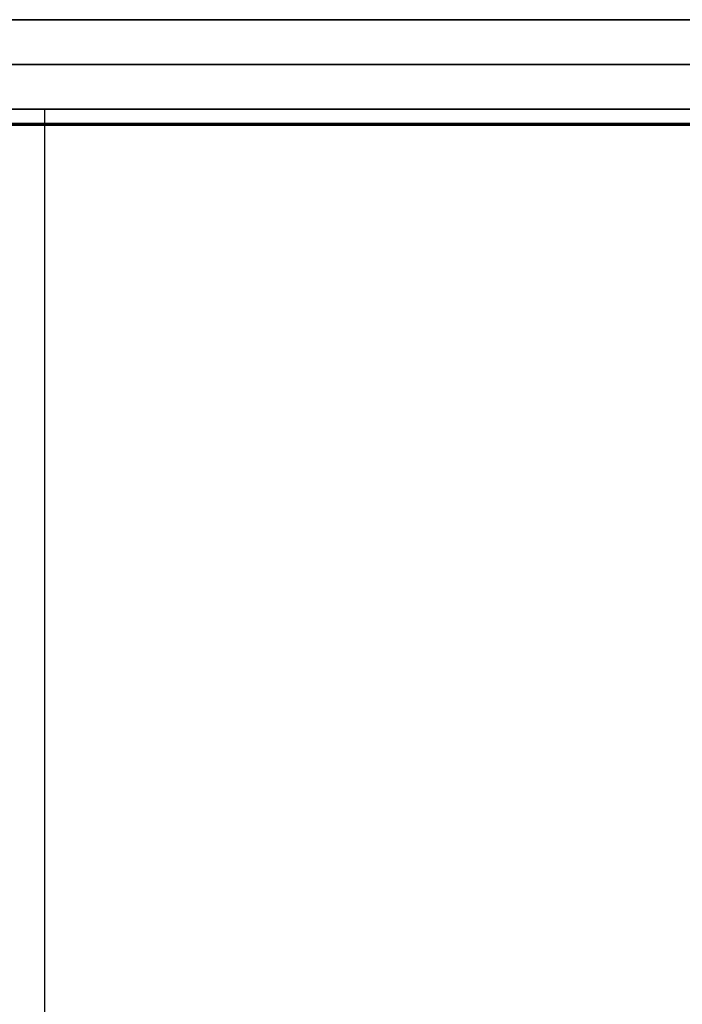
# Model space of a CAD drawing. Extents: x -1808 to 814, y 59 to 2017.
# Tile 13 of 52: x -1465 to -1280, y 334 to 609. Entities that reach past the tile are written whole.
import ezdxf

# ---------------------------------------------------------------- set-up
doc = ezdxf.new("R2010")
doc.units = 0
for name, color, linetype in [('LIVELLO_01', 12, 'CONTINUOUS'), ('LIVELLO_02', 192, 'CONTINUOUS'), ('LIVELLO_03', 5, 'CONTINUOUS'), ('PREDEFINITO', 7, 'CONTINUOUS')]:
    doc.layers.add(name, color=color, linetype=linetype)

msp = doc.modelspace()

# ---------------------------------------------------------------- linework, layer by layer
at = {"layer": 'LIVELLO_01'}
for p, q in [((-1648, 609, 25), (-1268, 609, 25)), ((-1268, 609), (-1648, 609)), ((-1458, 609, 25), (-1458, 609)), ((-1648, 596.5), (-1268, 596.5)), ((-1268, 596.5, 25), (-1648, 596.5, 25)), ((-1268, 584), (-1648, 584)), ((-1648, 584, 25), (-1268, 584, 25)), ((-1458, 584, 25), (-1458, 584))]:
    msp.add_line(p, q, dxfattribs=at)
at = {"layer": 'LIVELLO_02'}
for p, q in [((-1728, 580, 349.5), (-1188, 580, 349.5)), ((-1188, 580, 342.5), (-1728, 580, 342.5)), ((-1728, 580, 346), (-1188, 580, 346)), ((-1188, 579.75, 342.25), (-1728, 579.75, 342.25)), ((-1728, 579.75, 349.75), (-1188, 579.75, 349.75)), ((-1188, 579.5, 342), (-1728, 579.5, 342)), ((-1728, 579.5, 350), (-1188, 579.5, 350)), ((-1458, 88.5, 342), (-1458, 579.5, 342)), ((-1458, 88.5, 350), (-1458, 579.5, 350))]:
    msp.add_line(p, q, dxfattribs=at)
at = {"layer": 'LIVELLO_03'}
for p, q in [((-1188, 584, 325), (-1728, 584, 325)), ((-1188, 584, 350), (-1728, 584, 350)), ((-1728, 584, 337.5), (-1188, 584, 337.5)), ((-1268, 584), (-1648, 584)), ((-1268, 584, 25), (-1648, 584, 25)), ((-1636, 584, 12.5), (-1280, 584, 12.5)), ((-1458, 580), (-1458, 584)), ((-1458, 580, 25), (-1458, 584, 25)), ((-1458, 580, 325), (-1458, 584, 325)), ((-1458, 580, 350), (-1458, 584, 350)), ((-1728, 580, 325), (-1188, 580, 325)), ((-1728, 580, 350), (-1188, 580, 350)), ((-1188, 580, 337.5), (-1728, 580, 337.5)), ((-1648, 580), (-1268, 580)), ((-1648, 580, 25), (-1268, 580, 25)), ((-1280, 580, 12.5), (-1636, 580, 12.5))]:
    msp.add_line(p, q, dxfattribs=at)
at = {"layer": 'PREDEFINITO'}
for p, q in [((-1188, 580, 325), (-1728, 580, 325)), ((-1188, 580, 325), (-1728, 580, 325)), ((-1268, 580), (-1648, 580))]:
    msp.add_line(p, q, dxfattribs=at)

doc.saveas('drawing.dxf')
